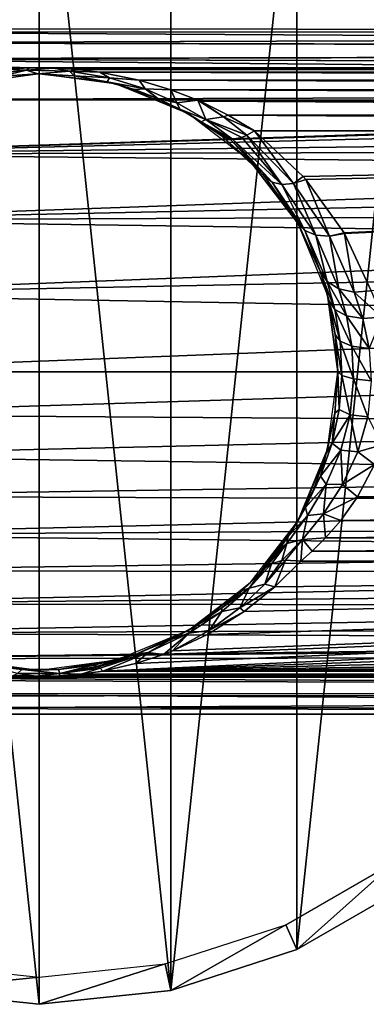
# Model space of a CAD drawing. Header units: millimetres. Extents: x -119 to 118, y -85 to 1160.
# Tile 5 of 49: x -76 to -57, y -35 to 19. Entities that reach past the tile are written whole.
import ezdxf

# ---------------------------------------------------------------- set-up
doc = ezdxf.new("R2010")
doc.units = ezdxf.units.MM
doc.header["$LTSCALE"] = 50.062222
for name, color, linetype in [('1', 7, 'CONTINUOUS'), ('14', 7, 'CONTINUOUS'), ('15', 7, 'CONTINUOUS'), ('16', 7, 'CONTINUOUS'), ('2', 7, 'CONTINUOUS'), ('22', 7, 'CONTINUOUS'), ('23', 7, 'CONTINUOUS'), ('24', 7, 'CONTINUOUS'), ('25', 7, 'CONTINUOUS'), ('26', 7, 'CONTINUOUS'), ('37', 7, 'CONTINUOUS'), ('45', 7, 'CONTINUOUS'), ('46', 7, 'CONTINUOUS'), ('47', 7, 'CONTINUOUS'), ('48', 7, 'CONTINUOUS'), ('6', 7, 'CONTINUOUS'), ('7', 7, 'CONTINUOUS')]:
    doc.layers.add(name, color=color, linetype=linetype)

msp = doc.modelspace()

# ---------------------------------------------------------------- linework, layer by layer
at = {"layer": '1', "color": 7, "linetype": 'CONTINUOUS', "true_color": 0xe0f2ff}
for points in [[(-87.572, 18.802, 2.732), (-88.553, 18.222, 5.378), (98, 18.861, 2.29), (-87.572, 18.802, 2.732)], [(98, 18.861, 2.29), (-88.553, 18.222, 5.378), (98, 17.765, 6.738), (98, 18.861, 2.29)], [(-88.516, 18.242, -5.305), (-87.554, 18.813, -2.656), (98, 17.765, -6.738), (-88.516, 18.242, -5.305)], [(-87.25, 19, 0.038), (-87.572, 18.802, 2.732), (98, 18.861, 2.29), (-87.25, 19, 0.038)], [(-87.554, 18.813, -2.656), (-87.25, 19, 0.038), (98, 18.861, -2.29), (-87.554, 18.813, -2.656)], [(98, 17.765, -6.738), (-87.554, 18.813, -2.656), (98, 18.861, -2.29), (98, 17.765, -6.738)], [(98, 18.861, -2.29), (-87.25, 19, 0.038), (98, 18.861, 2.29), (98, 18.861, -2.29)], [(-88.553, 18.222, 5.378), (-90.25, 17.306, 7.842), (98, 17.765, 6.738), (-88.553, 18.222, 5.378)], [(-90.192, 17.332, -7.777), (-88.516, 18.242, -5.305), (98, 17.765, -6.738), (-90.192, 17.332, -7.777)], [(98, 17.765, 6.738), (-90.25, 17.306, 7.842), (98, 15.636, 10.794), (98, 17.765, 6.738)], [(75.707, 16.829, -8.819), (-90.192, 17.332, -7.777), (98, 17.765, -6.738), (75.707, 16.829, -8.819)], [(-90.25, 17.306, 7.842), (-90.25, 15.073, 11.566), (98, 15.636, 10.794), (-90.25, 17.306, 7.842)], [(-76.853, 16.762, -8.946), (-90.192, 17.332, -7.777), (-75.527, 16.834, -8.811), (-76.853, 16.762, -8.946)], [(-75.527, 16.834, -8.811), (-90.192, 17.332, -7.777), (74.381, 16.83, -8.818), (-75.527, 16.834, -8.811)], [(74.381, 16.83, -8.818), (-90.192, 17.332, -7.777), (75.707, 16.829, -8.819), (74.381, 16.83, -8.818)], [(-74.203, 16.825, -8.828), (-75.527, 16.834, -8.811), (74.381, 16.83, -8.818), (-74.203, 16.825, -8.828)], [(73.057, 16.756, -8.957), (-74.203, 16.825, -8.828), (74.381, 16.83, -8.818), (73.057, 16.756, -8.957)], [(-72.896, 16.742, -8.984), (-74.203, 16.825, -8.828), (73.057, 16.756, -8.957), (-72.896, 16.742, -8.984)], [(71.787, 16.609, -9.226), (-72.896, 16.742, -8.984), (73.057, 16.756, -8.957), (71.787, 16.609, -9.226)], [(-71.654, 16.59, -9.261), (-72.896, 16.742, -8.984), (71.787, 16.609, -9.226), (-71.654, 16.59, -9.261)], [(69.557, 16.172, -9.973), (-71.654, 16.59, -9.261), (71.787, 16.609, -9.226), (69.557, 16.172, -9.973)], [(-69.481, 16.153, -10.003), (-71.654, 16.59, -9.261), (69.557, 16.172, -9.973), (-69.481, 16.153, -10.003)], [(67.766, 15.64, -10.788), (-69.481, 16.153, -10.003), (69.557, 16.172, -9.973), (67.766, 15.64, -10.788)], [(-67.723, 15.625, -10.81), (-69.481, 16.153, -10.003), (67.766, 15.64, -10.788), (-67.723, 15.625, -10.81)], [(-90.25, 15.073, 11.566), (0, 15, 11.662), (98, 15.636, 10.794), (-90.25, 15.073, 11.566)], [(66.227, 15.04, -11.61), (-67.723, 15.625, -10.81), (67.766, 15.64, -10.788), (66.227, 15.04, -11.61)], [(-66.227, 15.04, -11.61), (-67.723, 15.625, -10.81), (66.227, 15.04, -11.61), (-66.227, 15.04, -11.61)], [(-90.25, 12.052, 14.688), (0, 15, 11.662), (-90.25, 15.073, 11.566), (-90.25, 12.052, 14.688)], [(-2.247, 14.829, 11.878), (0, 15, 11.662), (-90.25, 12.052, 14.688), (-2.247, 14.829, 11.878)], [(-4.724, 14.216, 12.606), (-2.247, 14.829, 11.878), (-90.25, 12.052, 14.688), (-4.724, 14.216, 12.606)], [(-66.109, 14.988, -11.677), (-66.227, 15.04, -11.61), (66.136, 15, -11.662), (-66.109, 14.988, -11.677)], [(66.136, 15, -11.662), (-66.227, 15.04, -11.61), (66.227, 15.04, -11.61), (66.136, 15, -11.662)], [(64.564, 14.226, -12.595), (-66.109, 14.988, -11.677), (66.136, 15, -11.662), (64.564, 14.226, -12.595)], [(-64.551, 14.219, -12.602), (-66.109, 14.988, -11.677), (64.564, 14.226, -12.595), (-64.551, 14.219, -12.602)], [(-7.294, 13.066, 13.794), (-4.724, 14.216, 12.606), (-90.25, 12.052, 14.688), (-7.294, 13.066, 13.794)], [(63.1, 13.341, -13.528), (-64.551, 14.219, -12.602), (64.564, 14.226, -12.595), (63.1, 13.341, -13.528)], [(-63.1, 13.341, -13.528), (-64.551, 14.219, -12.602), (63.1, 13.341, -13.528), (-63.1, 13.341, -13.528)], [(-8.584, 12.256, 14.519), (-7.294, 13.066, 13.794), (-90.25, 12.052, 14.688), (-8.584, 12.256, 14.519)], [(-9.856, 11.257, 15.306), (-8.584, 12.256, 14.519), (-90.25, 12.052, 14.688), (-9.856, 11.257, 15.306)], [(-90.25, 8.4, 17.042), (-9.856, 11.257, 15.306), (-90.25, 12.052, 14.688), (-90.25, 8.4, 17.042)], [(-11.056, 10.084, 16.103), (-9.856, 11.257, 15.306), (-90.25, 8.4, 17.042), (-11.056, 10.084, 16.103)], [(-12.14, 8.74, 16.87), (-11.056, 10.084, 16.103), (-90.25, 8.4, 17.042), (-12.14, 8.74, 16.87)], [(-13.056, 7.311, 17.537), (-12.14, 8.74, 16.87), (-90.25, 8.4, 17.042), (-13.056, 7.311, 17.537)], [(-90.25, 4.311, 18.504), (-13.056, 7.311, 17.537), (-90.25, 8.4, 17.042), (-90.25, 4.311, 18.504)], [(-13.786, 5.834, 18.082), (-13.056, 7.311, 17.537), (-90.25, 4.311, 18.504), (-13.786, 5.834, 18.082)], [(-14.709, 2.924, 18.774), (-13.786, 5.834, 18.082), (-90.25, 4.311, 18.504), (-14.709, 2.924, 18.774)], [(-90.25, 0, 19), (-14.709, 2.924, 18.774), (-90.25, 4.311, 18.504), (-90.25, 0, 19)], [(-15, 0, 19), (-14.709, 2.924, 18.774), (-90.25, 0, 19), (-15, 0, 19)]]:
    msp.add_3dface(points, dxfattribs=at)
at = {"layer": '14', "color": 7, "linetype": 'CONTINUOUS', "true_color": 0xe0f2ff}
for points in [[(61.978, -11.901, -17.606), (-71.479, -16.564, -9.308), (60.542, -10.469, -20.154), (61.978, -11.901, -17.606)], [(60.542, -10.469, -20.154), (-71.479, -16.564, -9.308), (-69.684, -16.143, -10.058), (60.542, -10.469, -20.154)], [(-68.128, -15.633, -10.964), (60.542, -10.469, -20.154), (-69.684, -16.143, -10.058), (-68.128, -15.633, -10.964)], [(-67.634, -15.438, -11.311), (60.542, -10.469, -20.154), (-68.128, -15.633, -10.964), (-67.634, -15.438, -11.311)], [(-65.706, -14.528, -12.931), (60.542, -10.469, -20.154), (-67.634, -15.438, -11.311), (-65.706, -14.528, -12.931)], [(-63.676, -13.259, -15.189), (60.542, -10.469, -20.154), (-65.706, -14.528, -12.931), (-63.676, -13.259, -15.189)], [(-61.978, -11.901, -17.606), (60.542, -10.469, -20.154), (-63.676, -13.259, -15.189), (-61.978, -11.901, -17.606)], [(-60.542, -10.469, -20.154), (60.542, -10.469, -20.154), (-61.978, -11.901, -17.606), (-60.542, -10.469, -20.154)], [(63.678, -13.26, -15.187), (-71.479, -16.564, -9.308), (61.978, -11.901, -17.606), (63.678, -13.26, -15.187)], [(65.707, -14.528, -12.93), (-71.479, -16.564, -9.308), (63.678, -13.26, -15.187), (65.707, -14.528, -12.93)], [(67.634, -15.439, -11.311), (-71.479, -16.564, -9.308), (65.707, -14.528, -12.93), (67.634, -15.439, -11.311)], [(68.128, -15.633, -10.965), (-71.479, -16.564, -9.308), (67.634, -15.439, -11.311), (68.128, -15.633, -10.965)], [(69.682, -16.142, -10.059), (-71.479, -16.564, -9.308), (68.128, -15.633, -10.965), (69.682, -16.142, -10.059)], [(71.479, -16.564, -9.308), (-71.479, -16.564, -9.308), (69.682, -16.142, -10.059), (71.479, -16.564, -9.308)]]:
    msp.add_3dface(points, dxfattribs=at)
at = {"layer": '15', "color": 7, "linetype": 'CONTINUOUS', "true_color": 0xe0f2ff}
for points in [[(-56.46, -5.115, -24.538), (56.465, -5.126, -24.534), (-57.399, -6.902, -23.748), (-56.46, -5.115, -24.538)], [(56.465, -5.126, -24.534), (57.404, -6.91, -23.743), (-57.399, -6.902, -23.748), (56.465, -5.126, -24.534)], [(-57.399, -6.902, -23.748), (57.404, -6.91, -23.743), (-58.33, -8.216, -22.842), (-57.399, -6.902, -23.748)], [(57.404, -6.91, -23.743), (58.335, -8.221, -22.838), (-58.33, -8.216, -22.842), (57.404, -6.91, -23.743)], [(-58.33, -8.216, -22.842), (58.335, -8.221, -22.838), (-59.175, -9.184, -21.926), (-58.33, -8.216, -22.842)], [(58.335, -8.221, -22.838), (59.178, -9.187, -21.923), (-59.175, -9.184, -21.926), (58.335, -8.221, -22.838)], [(-59.175, -9.184, -21.926), (59.178, -9.187, -21.923), (-59.909, -9.911, -21.032), (-59.175, -9.184, -21.926)], [(59.178, -9.187, -21.923), (59.91, -9.912, -21.03), (-59.909, -9.911, -21.032), (59.178, -9.187, -21.923)], [(60.542, -10.469, -20.154), (-60.542, -10.469, -20.154), (-59.909, -9.911, -21.032), (60.542, -10.469, -20.154)], [(59.91, -9.912, -21.03), (60.542, -10.469, -20.154), (-59.909, -9.911, -21.032), (59.91, -9.912, -21.03)]]:
    msp.add_3dface(points, dxfattribs=at)
at = {"layer": '16', "color": 7, "linetype": 'CONTINUOUS', "true_color": 0xe0f2ff}
for points in [[(-63.1, 13.341, -13.528), (63.1, 13.341, -13.528), (-60.405, 10.824, -16.011), (-63.1, 13.341, -13.528)], [(-60.405, 10.824, -16.011), (63.1, 13.341, -13.528), (-60.261, 10.661, -16.172), (-60.405, 10.824, -16.011)], [(-60.261, 10.661, -16.172), (63.1, 13.341, -13.528), (-58.15, 7.707, -19.085), (-60.261, 10.661, -16.172)], [(-58.15, 7.707, -19.085), (63.1, 13.341, -13.528), (-58.123, 7.661, -19.13), (-58.15, 7.707, -19.085)], [(63.1, 13.341, -13.528), (-56.647, 4.483, -22.264), (-58.123, 7.661, -19.13), (63.1, 13.341, -13.528)]]:
    msp.add_3dface(points, dxfattribs=at)
at = {"layer": '2', "color": 7, "linetype": 'CONTINUOUS', "true_color": 0xe0f2ff}
for points in [[(-15, 0, 19), (-90.25, 0, 19), (-90.25, -2.347, 18.854), (-15, 0, 19)], [(-14.721, -2.864, 18.783), (-15, 0, 19), (-90.25, -2.347, 18.854), (-14.721, -2.864, 18.783)], [(-90.25, -4.648, 18.422), (-14.721, -2.864, 18.783), (-90.25, -2.347, 18.854), (-90.25, -4.648, 18.422)], [(-13.837, -5.717, 18.119), (-14.721, -2.864, 18.783), (-90.25, -4.648, 18.422), (-13.837, -5.717, 18.119)], [(-90.25, -6.882, 17.71), (-13.837, -5.717, 18.119), (-90.25, -4.648, 18.422), (-90.25, -6.882, 17.71)], [(-13.148, -7.147, 17.605), (-13.837, -5.717, 18.119), (-90.25, -6.882, 17.71), (-13.148, -7.147, 17.605)], [(-90.25, -9.015, 16.725), (-13.148, -7.147, 17.605), (-90.25, -6.882, 17.71), (-90.25, -9.015, 16.725)], [(-12.28, -8.544, 16.97), (-13.148, -7.147, 17.605), (-90.25, -9.015, 16.725), (-12.28, -8.544, 16.97)], [(-11.244, -9.875, 16.232), (-12.28, -8.544, 16.97), (-90.25, -9.015, 16.725), (-11.244, -9.875, 16.232)], [(-90.25, -11.006, 15.487), (-11.244, -9.875, 16.232), (-90.25, -9.015, 16.725), (-90.25, -11.006, 15.487)], [(-10.061, -11.072, 15.44), (-11.244, -9.875, 16.232), (-90.25, -11.006, 15.487), (-10.061, -11.072, 15.44)], [(-90.25, -12.83, 14.014), (-10.061, -11.072, 15.44), (-90.25, -11.006, 15.487), (-90.25, -12.83, 14.014)], [(-8.793, -12.107, 14.643), (-10.061, -11.072, 15.44), (-90.25, -12.83, 14.014), (-8.793, -12.107, 14.643)], [(-7.499, -12.949, 13.904), (-8.793, -12.107, 14.643), (-90.25, -12.83, 14.014), (-7.499, -12.949, 13.904)], [(-90.25, -14.461, 12.324), (-7.499, -12.949, 13.904), (-90.25, -12.83, 14.014), (-90.25, -14.461, 12.324)], [(-4.928, -14.145, 12.685), (-7.499, -12.949, 13.904), (-90.25, -14.461, 12.324), (-4.928, -14.145, 12.685)], [(-2.418, -14.802, 11.912), (-4.928, -14.145, 12.685), (-90.25, -14.461, 12.324), (-2.418, -14.802, 11.912)], [(-90.25, -15.869, 10.447), (-2.418, -14.802, 11.912), (-90.25, -14.461, 12.324), (-90.25, -15.869, 10.447)], [(0, -15, 11.662), (-2.418, -14.802, 11.912), (-90.25, -15.869, 10.447), (0, -15, 11.662)], [(98, -15.636, 10.794), (0, -15, 11.662), (-90.25, -15.869, 10.447), (98, -15.636, 10.794)], [(98, -17.765, 6.738), (98, -15.636, 10.794), (-90.25, -17.034, 8.416), (98, -17.765, 6.738)], [(-90.25, -17.034, 8.416), (98, -15.636, 10.794), (-90.25, -15.869, 10.447), (-90.25, -17.034, 8.416)], [(-76.436, -16.795, -8.884), (-75.174, -16.836, -8.806), (-92.638, -16.907, -8.666), (-76.436, -16.795, -8.884)], [(-75.174, -16.836, -8.806), (75.119, -16.837, -8.805), (-92.638, -16.907, -8.666), (-75.174, -16.836, -8.806)], [(75.119, -16.837, -8.805), (98, -17.765, -6.738), (-92.638, -16.907, -8.666), (75.119, -16.837, -8.805)], [(-73.905, -16.814, -8.848), (75.119, -16.837, -8.805), (-75.174, -16.836, -8.806), (-73.905, -16.814, -8.848)], [(-72.679, -16.724, -9.017), (73.859, -16.812, -8.852), (-73.905, -16.814, -8.848), (-72.679, -16.724, -9.017)], [(73.859, -16.812, -8.852), (75.119, -16.837, -8.805), (-73.905, -16.814, -8.848), (73.859, -16.812, -8.852)], [(-71.479, -16.564, -9.308), (72.652, -16.722, -9.021), (-72.679, -16.724, -9.017), (-71.479, -16.564, -9.308)], [(72.652, -16.722, -9.021), (73.859, -16.812, -8.852), (-72.679, -16.724, -9.017), (72.652, -16.722, -9.021)], [(71.479, -16.564, -9.308), (72.652, -16.722, -9.021), (-71.479, -16.564, -9.308), (71.479, -16.564, -9.308)], [(-92.638, -16.907, -8.666), (98, -17.765, -6.738), (-90.522, -17.81, -6.61), (-92.638, -16.907, -8.666)], [(-90.25, -17.944, 6.245), (98, -17.765, 6.738), (-90.25, -17.034, 8.416), (-90.25, -17.944, 6.245)], [(98, -17.765, -6.738), (98, -18.861, -2.29), (-90.522, -17.81, -6.61), (98, -17.765, -6.738)], [(-90.522, -17.81, -6.61), (98, -18.861, -2.29), (-89.081, -18.541, -4.145), (-90.522, -17.81, -6.61)], [(-88.923, -18.626, 3.745), (98, -17.765, 6.738), (-90.25, -17.944, 6.245), (-88.923, -18.626, 3.745)], [(98, -18.861, 2.29), (98, -17.765, 6.738), (-88.923, -18.626, 3.745), (98, -18.861, 2.29)], [(-89.081, -18.541, -4.145), (98, -18.861, -2.29), (-88.359, -18.938, -1.53), (-89.081, -18.541, -4.145)], [(-88.308, -18.967, 1.119), (98, -18.861, 2.29), (-88.923, -18.626, 3.745), (-88.308, -18.967, 1.119)], [(98, -18.861, -2.29), (98, -18.861, 2.29), (-88.359, -18.938, -1.53), (98, -18.861, -2.29)], [(-88.359, -18.938, -1.53), (98, -18.861, 2.29), (-88.308, -18.967, 1.119), (-88.359, -18.938, -1.53)]]:
    msp.add_3dface(points, dxfattribs=at)
at = {"layer": '22', "color": 7, "linetype": 'CONTINUOUS', "true_color": 0xe0f2ff}
for points in [[(-63.527, 13.1, -13.846), (-61.585, 10.382, -17.061), (-63.808, 12.987, -14.1), (-63.527, 13.1, -13.846)], [(-63.1, 13.341, -13.528), (-60.947, 10.433, -16.553), (-63.527, 13.1, -13.846), (-63.1, 13.341, -13.528)], [(-60.947, 10.433, -16.553), (-61.585, 10.382, -17.061), (-63.527, 13.1, -13.846), (-60.947, 10.433, -16.553)], [(-63.1, 13.341, -13.528), (-60.405, 10.824, -16.011), (-60.947, 10.433, -16.553), (-63.1, 13.341, -13.528)], [(-62.649, 10.941, -18.148), (-64.931, 13.071, -15.664), (-64.44, 12.894, -14.838), (-62.649, 10.941, -18.148)], [(-62.529, 10.804, -18.308), (-62.649, 10.941, -18.148), (-64.44, 12.894, -14.838), (-62.529, 10.804, -18.308)], [(-62.125, 10.507, -17.662), (-62.529, 10.804, -18.308), (-64.44, 12.894, -14.838), (-62.125, 10.507, -17.662)], [(-64.322, 12.891, -14.68), (-62.125, 10.507, -17.662), (-64.44, 12.894, -14.838), (-64.322, 12.891, -14.68)], [(-63.808, 12.987, -14.1), (-61.585, 10.382, -17.061), (-64.322, 12.891, -14.68), (-63.808, 12.987, -14.1)], [(-61.585, 10.382, -17.061), (-62.125, 10.507, -17.662), (-64.322, 12.891, -14.68), (-61.585, 10.382, -17.061)], [(-60.742, 8.304, -21.221), (-62.529, 10.804, -18.308), (-62.125, 10.507, -17.662), (-60.742, 8.304, -21.221)], [(-60.719, 8.264, -21.266), (-60.742, 8.304, -21.221), (-62.125, 10.507, -17.662), (-60.719, 8.264, -21.266)], [(-60.719, 8.264, -21.266), (-62.125, 10.507, -17.662), (-60.311, 7.832, -20.584), (-60.719, 8.264, -21.266)], [(-62.125, 10.507, -17.662), (-61.585, 10.382, -17.061), (-60.311, 7.832, -20.584), (-62.125, 10.507, -17.662)], [(-61.585, 10.382, -17.061), (-60.947, 10.433, -16.553), (-59.703, 7.574, -19.966), (-61.585, 10.382, -17.061)], [(-60.311, 7.832, -20.584), (-61.585, 10.382, -17.061), (-59.703, 7.574, -19.966), (-60.311, 7.832, -20.584)], [(-60.405, 10.824, -16.011), (-60.261, 10.661, -16.172), (-60.947, 10.433, -16.553), (-60.405, 10.824, -16.011)], [(-60.947, 10.433, -16.553), (-60.261, 10.661, -16.172), (-58.951, 7.515, -19.465), (-60.947, 10.433, -16.553)], [(-59.703, 7.574, -19.966), (-60.947, 10.433, -16.553), (-58.951, 7.515, -19.465), (-59.703, 7.574, -19.966)], [(-60.261, 10.661, -16.172), (-58.15, 7.707, -19.085), (-58.951, 7.515, -19.465), (-60.261, 10.661, -16.172)], [(-59.471, 5.576, -24.4), (-60.719, 8.264, -21.266), (-60.311, 7.832, -20.584), (-59.471, 5.576, -24.4)], [(-59.471, 5.576, -24.4), (-60.311, 7.832, -20.584), (-59.09, 5.004, -23.682), (-59.471, 5.576, -24.4)], [(-60.311, 7.832, -20.584), (-59.703, 7.574, -19.966), (-59.09, 5.004, -23.682), (-60.311, 7.832, -20.584)], [(-58.15, 7.707, -19.085), (-58.123, 7.661, -19.13), (-58.951, 7.515, -19.465), (-58.15, 7.707, -19.085)], [(-58.951, 7.515, -19.465), (-58.123, 7.661, -19.13), (-57.597, 4.426, -22.552), (-58.951, 7.515, -19.465)], [(-58.123, 7.661, -19.13), (-56.647, 4.483, -22.264), (-57.597, 4.426, -22.552), (-58.123, 7.661, -19.13)], [(-59.703, 7.574, -19.966), (-58.951, 7.515, -19.465), (-58.442, 4.606, -23.042), (-59.703, 7.574, -19.966)], [(-59.09, 5.004, -23.682), (-59.703, 7.574, -19.966), (-58.442, 4.606, -23.042), (-59.09, 5.004, -23.682)], [(-58.442, 4.606, -23.042), (-58.951, 7.515, -19.465), (-57.597, 4.426, -22.552), (-58.442, 4.606, -23.042)]]:
    msp.add_3dface(points, dxfattribs=at)
at = {"layer": '23', "color": 7, "linetype": 'CONTINUOUS', "true_color": 0xe0f2ff}
for points in [[(-58.658, -2.277, -27.989), (-58.5, 0, -27.807), (-58.41, -2.079, -26.87), (-58.658, -2.277, -27.989)], [(-58.41, -2.079, -26.87), (-58.5, 0, -27.807), (-58.272, -0.201, -26.677), (-58.41, -2.079, -26.87)], [(-58.41, -2.079, -26.87), (-58.272, -0.201, -26.677), (-57.803, -2.367, -25.887), (-58.41, -2.079, -26.87)], [(-57.627, -0.37, -25.724), (-57.803, -2.367, -25.887), (-58.272, -0.201, -26.677), (-57.627, -0.37, -25.724)], [(-57.803, -2.367, -25.887), (-57.627, -0.37, -25.724), (-56.836, -2.475, -25.226), (-57.803, -2.367, -25.887)], [(-57.627, -0.37, -25.724), (-56.65, -0.485, -25.079), (-56.836, -2.475, -25.226), (-57.627, -0.37, -25.724)], [(-58.806, -3.948, -26.748), (-58.658, -2.277, -27.989), (-58.41, -2.079, -26.87), (-58.806, -3.948, -26.748)], [(-58.806, -3.948, -26.748), (-58.41, -2.079, -26.87), (-57.803, -2.367, -25.887), (-58.806, -3.948, -26.748)], [(-59.131, -4.518, -27.597), (-58.658, -2.277, -27.989), (-58.806, -3.948, -26.748), (-59.131, -4.518, -27.597)], [(-58.322, -4.335, -25.676), (-58.806, -3.948, -26.748), (-57.803, -2.367, -25.887), (-58.322, -4.335, -25.676)], [(-58.322, -4.335, -25.676), (-57.803, -2.367, -25.887), (-57.382, -4.419, -24.975), (-58.322, -4.335, -25.676)], [(-57.803, -2.367, -25.887), (-56.836, -2.475, -25.226), (-57.382, -4.419, -24.975), (-57.803, -2.367, -25.887)], [(-56.836, -2.475, -25.226), (-56.056, -4.035, -24.819), (-57.382, -4.419, -24.975), (-56.836, -2.475, -25.226)], [(-59.442, -5.767, -26.327), (-59.131, -4.518, -27.597), (-58.806, -3.948, -26.748), (-59.442, -5.767, -26.327)], [(-59.442, -5.767, -26.327), (-58.806, -3.948, -26.748), (-58.322, -4.335, -25.676), (-59.442, -5.767, -26.327)], [(-59.136, -6.211, -25.105), (-59.442, -5.767, -26.327), (-58.322, -4.335, -25.676), (-59.136, -6.211, -25.105)], [(-59.136, -6.211, -25.105), (-58.322, -4.335, -25.676), (-58.227, -6.231, -24.359), (-59.136, -6.211, -25.105)], [(-58.322, -4.335, -25.676), (-57.382, -4.419, -24.975), (-58.227, -6.231, -24.359), (-58.322, -4.335, -25.676)], [(-56.056, -4.035, -24.819), (-56.46, -5.115, -24.538), (-57.382, -4.419, -24.975), (-56.056, -4.035, -24.819)], [(-59.801, -6.422, -26.774), (-59.131, -4.518, -27.597), (-59.442, -5.767, -26.327), (-59.801, -6.422, -26.774)], [(-57.382, -4.419, -24.975), (-56.46, -5.115, -24.538), (-58.227, -6.231, -24.359), (-57.382, -4.419, -24.975)], [(-56.46, -5.115, -24.538), (-57.399, -6.902, -23.748), (-58.227, -6.231, -24.359), (-56.46, -5.115, -24.538)], [(-60.272, -7.497, -25.61), (-59.801, -6.422, -26.774), (-59.442, -5.767, -26.327), (-60.272, -7.497, -25.61)], [(-60.272, -7.497, -25.61), (-59.442, -5.767, -26.327), (-59.136, -6.211, -25.105), (-60.272, -7.497, -25.61)], [(-60.507, -7.887, -25.765), (-59.801, -6.422, -26.774), (-60.272, -7.497, -25.61), (-60.507, -7.887, -25.765)], [(-60.164, -7.942, -24.191), (-60.272, -7.497, -25.61), (-59.136, -6.211, -25.105), (-60.164, -7.942, -24.191)], [(-60.164, -7.942, -24.191), (-59.136, -6.211, -25.105), (-59.278, -7.857, -23.422), (-60.164, -7.942, -24.191)], [(-59.136, -6.211, -25.105), (-58.227, -6.231, -24.359), (-59.278, -7.857, -23.422), (-59.136, -6.211, -25.105)], [(-58.227, -6.231, -24.359), (-57.399, -6.902, -23.748), (-59.278, -7.857, -23.422), (-58.227, -6.231, -24.359)], [(-57.399, -6.902, -23.748), (-58.33, -8.216, -22.842), (-59.278, -7.857, -23.422), (-57.399, -6.902, -23.748)], [(-61.241, -9.108, -24.594), (-60.507, -7.887, -25.765), (-60.272, -7.497, -25.61), (-61.241, -9.108, -24.594)], [(-61.241, -9.108, -24.594), (-60.272, -7.497, -25.61), (-60.164, -7.942, -24.191), (-61.241, -9.108, -24.594)], [(-61.315, -9.489, -22.942), (-61.241, -9.108, -24.594), (-60.164, -7.942, -24.191), (-61.315, -9.489, -22.942)], [(-61.315, -9.489, -22.942), (-60.164, -7.942, -24.191), (-60.437, -9.268, -22.192), (-61.315, -9.489, -22.942)], [(-61.241, -9.108, -24.594), (-61.173, -9.004, -24.708), (-60.507, -7.887, -25.765), (-61.241, -9.108, -24.594)], [(-59.278, -7.857, -23.422), (-59.175, -9.184, -21.926), (-60.437, -9.268, -22.192), (-59.278, -7.857, -23.422)], [(-60.164, -7.942, -24.191), (-59.278, -7.857, -23.422), (-60.437, -9.268, -22.192), (-60.164, -7.942, -24.191)], [(-58.33, -8.216, -22.842), (-59.175, -9.184, -21.926), (-59.278, -7.857, -23.422), (-58.33, -8.216, -22.842)], [(-61.773, -9.864, -23.658), (-61.241, -9.108, -24.594), (-61.315, -9.489, -22.942), (-61.773, -9.864, -23.658)], [(-59.175, -9.184, -21.926), (-59.909, -9.911, -21.032), (-60.437, -9.268, -22.192), (-59.175, -9.184, -21.926)], [(-62.487, -10.818, -21.339), (-62.302, -10.536, -22.634), (-61.315, -9.489, -22.942), (-62.487, -10.818, -21.339)], [(-62.487, -10.818, -21.339), (-61.315, -9.489, -22.942), (-62.159, -10.621, -21.061), (-62.487, -10.818, -21.339)], [(-62.302, -10.536, -22.634), (-61.773, -9.864, -23.658), (-61.315, -9.489, -22.942), (-62.302, -10.536, -22.634)], [(-61.315, -9.489, -22.942), (-61.593, -10.441, -20.673), (-62.159, -10.621, -21.061), (-61.315, -9.489, -22.942)], [(-61.315, -9.489, -22.942), (-60.437, -9.268, -22.192), (-61.593, -10.441, -20.673), (-61.315, -9.489, -22.942)], [(-61.593, -10.441, -20.673), (-60.437, -9.268, -22.192), (-61.392, -10.414, -20.554), (-61.593, -10.441, -20.673)], [(-60.437, -9.268, -22.192), (-60.542, -10.469, -20.154), (-61.392, -10.414, -20.554), (-60.437, -9.268, -22.192)], [(-59.909, -9.911, -21.032), (-60.542, -10.469, -20.154), (-60.437, -9.268, -22.192), (-59.909, -9.911, -21.032)], [(-62.766, -11.072, -21.623), (-62.302, -10.536, -22.634), (-62.487, -10.818, -21.339), (-62.766, -11.072, -21.623)]]:
    msp.add_3dface(points, dxfattribs=at)
at = {"layer": '24', "color": 7, "linetype": 'CONTINUOUS', "true_color": 0xe0f2ff}
for points in [[(-62.487, -10.818, -21.339), (-62.159, -10.621, -21.061), (-63.399, -11.962, -18.39), (-62.487, -10.818, -21.339)], [(-63.399, -11.962, -18.39), (-62.159, -10.621, -21.061), (-62.533, -11.749, -18.047), (-63.399, -11.962, -18.39)], [(-62.766, -11.072, -21.623), (-62.487, -10.818, -21.339), (-63.399, -11.962, -18.39), (-62.766, -11.072, -21.623)], [(-61.392, -10.414, -20.554), (-61.978, -11.901, -17.606), (-62.533, -11.749, -18.047), (-61.392, -10.414, -20.554)], [(-61.593, -10.441, -20.673), (-61.392, -10.414, -20.554), (-62.533, -11.749, -18.047), (-61.593, -10.441, -20.673)], [(-62.159, -10.621, -21.061), (-61.593, -10.441, -20.673), (-62.533, -11.749, -18.047), (-62.159, -10.621, -21.061)], [(-60.542, -10.469, -20.154), (-61.978, -11.901, -17.606), (-61.392, -10.414, -20.554), (-60.542, -10.469, -20.154)], [(-63.775, -12.094, -19.473), (-62.766, -11.072, -21.623), (-63.399, -11.962, -18.39), (-63.775, -12.094, -19.473)], [(-64.903, -13.05, -17.463), (-63.775, -12.094, -19.473), (-63.399, -11.962, -18.39), (-64.903, -13.05, -17.463)], [(-64.903, -13.253, -15.837), (-64.903, -13.05, -17.463), (-63.399, -11.962, -18.39), (-64.903, -13.253, -15.837)], [(-64.903, -13.253, -15.837), (-63.399, -11.962, -18.39), (-63.916, -13.055, -15.629), (-64.903, -13.253, -15.837)], [(-61.978, -11.901, -17.606), (-63.916, -13.055, -15.629), (-62.533, -11.749, -18.047), (-61.978, -11.901, -17.606)], [(-63.916, -13.055, -15.629), (-63.399, -11.962, -18.39), (-62.533, -11.749, -18.047), (-63.916, -13.055, -15.629)], [(-61.978, -11.901, -17.606), (-63.676, -13.259, -15.189), (-63.916, -13.055, -15.629), (-61.978, -11.901, -17.606)], [(-66.252, -13.99, -15.486), (-64.903, -13.05, -17.463), (-64.903, -13.253, -15.837), (-66.252, -13.99, -15.486)], [(-63.676, -13.259, -15.189), (-65.6, -14.305, -13.346), (-63.916, -13.055, -15.629), (-63.676, -13.259, -15.189)], [(-65.6, -14.305, -13.346), (-64.903, -13.253, -15.837), (-63.916, -13.055, -15.629), (-65.6, -14.305, -13.346)], [(-66.735, -14.463, -13.469), (-66.252, -13.99, -15.486), (-64.903, -13.253, -15.837), (-66.735, -14.463, -13.469)], [(-66.735, -14.463, -13.469), (-64.903, -13.253, -15.837), (-65.6, -14.305, -13.346), (-66.735, -14.463, -13.469)], [(-63.676, -13.259, -15.189), (-65.706, -14.528, -12.931), (-65.6, -14.305, -13.346), (-63.676, -13.259, -15.189)], [(-67.759, -14.826, -13.725), (-66.252, -13.99, -15.486), (-66.735, -14.463, -13.469), (-67.759, -14.826, -13.725)], [(-68.979, -15.528, -11.409), (-67.759, -14.826, -13.725), (-66.735, -14.463, -13.469), (-68.979, -15.528, -11.409)], [(-68.128, -15.633, -10.964), (-68.979, -15.528, -11.409), (-66.735, -14.463, -13.469), (-68.128, -15.633, -10.964)], [(-67.634, -15.438, -11.311), (-68.128, -15.633, -10.964), (-66.735, -14.463, -13.469), (-67.634, -15.438, -11.311)], [(-65.706, -14.528, -12.931), (-67.634, -15.438, -11.311), (-65.6, -14.305, -13.346), (-65.706, -14.528, -12.931)], [(-67.634, -15.438, -11.311), (-66.735, -14.463, -13.469), (-65.6, -14.305, -13.346), (-67.634, -15.438, -11.311)], [(-69.601, -15.592, -12.114), (-67.759, -14.826, -13.725), (-68.979, -15.528, -11.409), (-69.601, -15.592, -12.114)], [(-72.021, -16.229, -10.777), (-69.601, -15.592, -12.114), (-71.76, -16.292, -10.015), (-72.021, -16.229, -10.777)], [(-71.76, -16.292, -10.015), (-69.601, -15.592, -12.114), (-71.714, -16.323, -9.892), (-71.76, -16.292, -10.015)], [(-71.714, -16.323, -9.892), (-69.601, -15.592, -12.114), (-68.979, -15.528, -11.409), (-71.714, -16.323, -9.892)], [(-71.714, -16.323, -9.892), (-68.979, -15.528, -11.409), (-71.634, -16.39, -9.684), (-71.714, -16.323, -9.892)], [(-68.979, -15.528, -11.409), (-71.479, -16.564, -9.308), (-71.634, -16.39, -9.684), (-68.979, -15.528, -11.409)], [(-69.684, -16.143, -10.058), (-71.479, -16.564, -9.308), (-68.979, -15.528, -11.409), (-69.684, -16.143, -10.058)], [(-68.128, -15.633, -10.964), (-69.684, -16.143, -10.058), (-68.979, -15.528, -11.409), (-68.128, -15.633, -10.964)]]:
    msp.add_3dface(points, dxfattribs=at)
at = {"layer": '25', "color": 7, "linetype": 'CONTINUOUS', "true_color": 0xe0f2ff}
for points in [[(-77.86, -16.25, -10.734), (-75.952, -16.473, -10.25), (-76.202, -16.686, -9.122), (-77.86, -16.25, -10.734)], [(-73.941, -16.466, -10.265), (-72.021, -16.229, -10.777), (-73.861, -16.69, -9.113), (-73.941, -16.466, -10.265)], [(-72.021, -16.229, -10.777), (-71.76, -16.292, -10.015), (-73.861, -16.69, -9.113), (-72.021, -16.229, -10.777)], [(-71.76, -16.292, -10.015), (-71.714, -16.323, -9.892), (-73.861, -16.69, -9.113), (-71.76, -16.292, -10.015)], [(-71.714, -16.323, -9.892), (-71.634, -16.39, -9.684), (-73.861, -16.69, -9.113), (-71.714, -16.323, -9.892)], [(-75.174, -16.836, -8.806), (-76.436, -16.795, -8.884), (-76.202, -16.686, -9.122), (-75.174, -16.836, -8.806)], [(-76.202, -16.686, -9.122), (-75.952, -16.473, -10.25), (-73.861, -16.69, -9.113), (-76.202, -16.686, -9.122)], [(-75.174, -16.836, -8.806), (-76.202, -16.686, -9.122), (-73.861, -16.69, -9.113), (-75.174, -16.836, -8.806)], [(-75.952, -16.473, -10.25), (-73.941, -16.466, -10.265), (-73.861, -16.69, -9.113), (-75.952, -16.473, -10.25)], [(-73.905, -16.814, -8.848), (-75.174, -16.836, -8.806), (-73.861, -16.69, -9.113), (-73.905, -16.814, -8.848)], [(-72.679, -16.724, -9.017), (-73.905, -16.814, -8.848), (-73.861, -16.69, -9.113), (-72.679, -16.724, -9.017)], [(-71.634, -16.39, -9.684), (-72.679, -16.724, -9.017), (-73.861, -16.69, -9.113), (-71.634, -16.39, -9.684)], [(-71.479, -16.564, -9.308), (-72.679, -16.724, -9.017), (-71.634, -16.39, -9.684), (-71.479, -16.564, -9.308)]]:
    msp.add_3dface(points, dxfattribs=at)
at = {"layer": '26', "color": 7, "linetype": 'CONTINUOUS', "true_color": 0xe0f2ff}
for points in [[(-76.853, 16.762, -8.946), (-75.699, 16.714, -9.066), (-77.998, 16.461, -9.552), (-76.853, 16.762, -8.946)], [(-75.699, 16.714, -9.066), (-77.085, 16.368, -10.479), (-77.998, 16.461, -9.552), (-75.699, 16.714, -9.066)], [(-75.075, 16.5, -10.188), (-77.085, 16.368, -10.479), (-75.699, 16.714, -9.066), (-75.075, 16.5, -10.188)], [(-76.853, 16.762, -8.946), (-75.527, 16.834, -8.811), (-75.699, 16.714, -9.066), (-76.853, 16.762, -8.946)], [(-75.527, 16.834, -8.811), (-74.203, 16.825, -8.828), (-75.699, 16.714, -9.066), (-75.527, 16.834, -8.811)], [(-74.203, 16.825, -8.828), (-73.325, 16.645, -9.2), (-75.699, 16.714, -9.066), (-74.203, 16.825, -8.828)], [(-73.325, 16.645, -9.2), (-75.075, 16.5, -10.188), (-75.699, 16.714, -9.066), (-73.325, 16.645, -9.2)], [(-73.069, 16.387, -10.44), (-75.075, 16.5, -10.188), (-73.325, 16.645, -9.2), (-73.069, 16.387, -10.44)], [(-74.203, 16.825, -8.828), (-72.896, 16.742, -8.984), (-73.325, 16.645, -9.2), (-74.203, 16.825, -8.828)], [(-72.896, 16.742, -8.984), (-71.654, 16.59, -9.261), (-73.325, 16.645, -9.2), (-72.896, 16.742, -8.984)], [(-71.654, 16.59, -9.261), (-71.115, 16.276, -9.894), (-73.325, 16.645, -9.2), (-71.654, 16.59, -9.261)], [(-71.115, 16.276, -9.894), (-73.069, 16.387, -10.44), (-73.325, 16.645, -9.2), (-71.115, 16.276, -9.894)], [(-71.234, 16.064, -11.114), (-73.069, 16.387, -10.44), (-71.115, 16.276, -9.894), (-71.234, 16.064, -11.114)], [(-71.654, 16.59, -9.261), (-69.481, 16.153, -10.003), (-71.115, 16.276, -9.894), (-71.654, 16.59, -9.261)], [(-69.147, 15.679, -10.927), (-71.234, 16.064, -11.114), (-71.115, 16.276, -9.894), (-69.147, 15.679, -10.927)], [(-69.734, 15.637, -11.936), (-71.234, 16.064, -11.114), (-69.147, 15.679, -10.927), (-69.734, 15.637, -11.936)], [(-69.481, 16.153, -10.003), (-69.147, 15.679, -10.927), (-71.115, 16.276, -9.894), (-69.481, 16.153, -10.003)], [(-69.481, 16.153, -10.003), (-67.723, 15.625, -10.81), (-69.147, 15.679, -10.927), (-69.481, 16.153, -10.003)], [(-68.451, 15.145, -12.793), (-69.734, 15.637, -11.936), (-69.147, 15.679, -10.927), (-68.451, 15.145, -12.793)], [(-67.723, 15.625, -10.81), (-67.385, 14.906, -12.127), (-69.147, 15.679, -10.927), (-67.723, 15.625, -10.81)], [(-67.385, 14.906, -12.127), (-68.451, 15.145, -12.793), (-69.147, 15.679, -10.927), (-67.385, 14.906, -12.127)], [(-67.723, 15.625, -10.81), (-66.227, 15.04, -11.61), (-67.385, 14.906, -12.127), (-67.723, 15.625, -10.81)], [(-67.223, 14.552, -13.719), (-68.451, 15.145, -12.793), (-67.385, 14.906, -12.127), (-67.223, 14.552, -13.719)], [(-66.227, 15.04, -11.61), (-65.785, 13.974, -13.397), (-67.385, 14.906, -12.127), (-66.227, 15.04, -11.61)], [(-65.785, 13.974, -13.397), (-67.223, 14.552, -13.719), (-67.385, 14.906, -12.127), (-65.785, 13.974, -13.397)], [(-66.227, 15.04, -11.61), (-66.109, 14.988, -11.677), (-64.815, 14.125, -12.73), (-66.227, 15.04, -11.61)], [(-65.785, 13.974, -13.397), (-66.227, 15.04, -11.61), (-64.815, 14.125, -12.73), (-65.785, 13.974, -13.397)], [(-66.109, 14.988, -11.677), (-64.551, 14.219, -12.602), (-64.815, 14.125, -12.73), (-66.109, 14.988, -11.677)], [(-66.038, 13.854, -14.695), (-67.223, 14.552, -13.719), (-65.785, 13.974, -13.397), (-66.038, 13.854, -14.695)], [(-64.551, 14.219, -12.602), (-63.1, 13.341, -13.528), (-64.815, 14.125, -12.73), (-64.551, 14.219, -12.602)], [(-64.322, 12.891, -14.68), (-66.038, 13.854, -14.695), (-65.785, 13.974, -13.397), (-64.322, 12.891, -14.68)], [(-64.931, 13.071, -15.664), (-66.038, 13.854, -14.695), (-64.44, 12.894, -14.838), (-64.931, 13.071, -15.664)], [(-66.038, 13.854, -14.695), (-64.322, 12.891, -14.68), (-64.44, 12.894, -14.838), (-66.038, 13.854, -14.695)], [(-63.527, 13.1, -13.846), (-65.785, 13.974, -13.397), (-64.815, 14.125, -12.73), (-63.527, 13.1, -13.846)], [(-63.527, 13.1, -13.846), (-63.808, 12.987, -14.1), (-65.785, 13.974, -13.397), (-63.527, 13.1, -13.846)], [(-63.808, 12.987, -14.1), (-64.322, 12.891, -14.68), (-65.785, 13.974, -13.397), (-63.808, 12.987, -14.1)], [(-63.1, 13.341, -13.528), (-63.527, 13.1, -13.846), (-64.815, 14.125, -12.73), (-63.1, 13.341, -13.528)]]:
    msp.add_3dface(points, dxfattribs=at)
at = {"layer": '37', "color": 7, "linetype": 'CONTINUOUS', "true_color": 0xe0f2ff}
for points in [[(-58.981, 3.956, -25.946), (-59.471, 5.576, -24.4), (-58.66, 3.458, -25.05), (-58.981, 3.956, -25.946)], [(-59.471, 5.576, -24.4), (-59.09, 5.004, -23.682), (-58.66, 3.458, -25.05), (-59.471, 5.576, -24.4)], [(-59.09, 5.004, -23.682), (-58.442, 4.606, -23.042), (-58.006, 3.11, -24.275), (-59.09, 5.004, -23.682)], [(-58.66, 3.458, -25.05), (-59.09, 5.004, -23.682), (-58.006, 3.11, -24.275), (-58.66, 3.458, -25.05)], [(-58.442, 4.606, -23.042), (-57.597, 4.426, -22.552), (-57.105, 2.963, -23.713), (-58.442, 4.606, -23.042)], [(-58.006, 3.11, -24.275), (-58.442, 4.606, -23.042), (-57.105, 2.963, -23.713), (-58.006, 3.11, -24.275)], [(-56.647, 4.483, -22.264), (-56.068, 3.03, -23.439), (-57.597, 4.426, -22.552), (-56.647, 4.483, -22.264)], [(-57.597, 4.426, -22.552), (-56.068, 3.03, -23.439), (-57.105, 2.963, -23.713), (-57.597, 4.426, -22.552)], [(-58.631, 2.074, -27.106), (-58.944, 3.803, -26.064), (-58.981, 3.956, -25.946), (-58.631, 2.074, -27.106)], [(-58.631, 2.074, -27.106), (-58.981, 3.956, -25.946), (-58.365, 1.699, -26.065), (-58.631, 2.074, -27.106)], [(-58.981, 3.956, -25.946), (-58.66, 3.458, -25.05), (-58.365, 1.699, -26.065), (-58.981, 3.956, -25.946)], [(-58.66, 3.458, -25.05), (-58.006, 3.11, -24.275), (-57.711, 1.427, -25.178), (-58.66, 3.458, -25.05)], [(-58.66, 3.458, -25.05), (-57.711, 1.427, -25.178), (-58.365, 1.699, -26.065), (-58.66, 3.458, -25.05)], [(-58.006, 3.11, -24.275), (-57.105, 2.963, -23.713), (-56.763, 1.303, -24.567), (-58.006, 3.11, -24.275)], [(-58.006, 3.11, -24.275), (-56.763, 1.303, -24.567), (-57.711, 1.427, -25.178), (-58.006, 3.11, -24.275)], [(-57.105, 2.963, -23.713), (-56.068, 3.03, -23.439), (-56.763, 1.303, -24.567), (-57.105, 2.963, -23.713)], [(-58.5, 0, -27.807), (-58.611, 1.913, -27.182), (-58.631, 2.074, -27.106), (-58.5, 0, -27.807)], [(-58.5, 0, -27.807), (-58.631, 2.074, -27.106), (-58.272, -0.201, -26.677), (-58.5, 0, -27.807)], [(-58.272, -0.201, -26.677), (-58.631, 2.074, -27.106), (-58.365, 1.699, -26.065), (-58.272, -0.201, -26.677)], [(-57.627, -0.37, -25.724), (-58.272, -0.201, -26.677), (-58.365, 1.699, -26.065), (-57.627, -0.37, -25.724)], [(-57.711, 1.427, -25.178), (-57.627, -0.37, -25.724), (-58.365, 1.699, -26.065), (-57.711, 1.427, -25.178)], [(-56.65, -0.485, -25.079), (-57.627, -0.37, -25.724), (-57.711, 1.427, -25.178), (-56.65, -0.485, -25.079)], [(-56.763, 1.303, -24.567), (-56.65, -0.485, -25.079), (-57.711, 1.427, -25.178), (-56.763, 1.303, -24.567)]]:
    msp.add_3dface(points, dxfattribs=at)
at = {"layer": '45', "linetype": 'CONTINUOUS'}
for points in [[(-55.309, -27.102, -54), (-60.766, -31.974, -54), (-61.375, -30.604, -54), (-55.309, -27.102, -54)], [(-54.427, -28.314, -54), (-60.766, -31.974, -54), (-55.309, -27.102, -54), (-54.427, -28.314, -54)], [(-61.375, -30.604, -54), (-67.726, -34.236, -54), (-68.035, -32.768, -54), (-61.375, -30.604, -54)], [(-60.766, -31.974, -54), (-67.726, -34.236, -54), (-61.375, -30.604, -54), (-60.766, -31.974, -54)], [(-75, -33.5, -54), (-82.274, -34.235, -54), (-81.965, -32.768, -54), (-75, -33.5, -54)], [(-67.726, -34.236, -54), (-75, -35, -54), (-68.035, -32.768, -54), (-67.726, -34.236, -54)], [(-68.035, -32.768, -54), (-75, -35, -54), (-75, -33.5, -54), (-68.035, -32.768, -54)], [(-75, -35, -54), (-82.274, -34.235, -54), (-75, -33.5, -54), (-75, -35, -54)]]:
    msp.add_3dface(points, dxfattribs=at)
at = {"layer": '46', "linetype": 'CONTINUOUS'}
for points in [[(-60.766, -31.974, -54), (-54.427, -28.314, -54), (-60.766, -31.974, -50), (-60.766, -31.974, -54)], [(-60.766, -31.974, -50), (-54.427, -28.314, -54), (-54.427, -28.314, -50), (-60.766, -31.974, -50)], [(-67.726, -34.236, -54), (-60.766, -31.974, -54), (-67.726, -34.236, -50), (-67.726, -34.236, -54)], [(-67.726, -34.236, -50), (-60.766, -31.974, -54), (-60.766, -31.974, -50), (-67.726, -34.236, -50)], [(-75, -35, -54), (-67.726, -34.236, -54), (-75, -35, -50), (-75, -35, -54)], [(-75, -35, -50), (-67.726, -34.236, -54), (-67.726, -34.236, -50), (-75, -35, -50)]]:
    msp.add_3dface(points, dxfattribs=at)
at = {"layer": '47', "linetype": 'CONTINUOUS'}
for points in [[(-82.274, -34.235, -54), (-75, -35, -54), (-82.274, -34.235, -50), (-82.274, -34.235, -54)], [(-75, -35, -54), (-75, -35, -50), (-82.274, -34.235, -50), (-75, -35, -54)]]:
    msp.add_3dface(points, dxfattribs=at)
at = {"layer": '48', "linetype": 'CONTINUOUS'}
for points in [[(-75, -35, -50), (-75, 35, -50), (-82.274, 34.235, -50), (-75, -35, -50)], [(-75, -35, -50), (-67.726, -34.236, -50), (-75, 35, -50), (-75, -35, -50)], [(-67.726, -34.236, -50), (-67.727, 34.236, -50), (-75, 35, -50), (-67.726, -34.236, -50)], [(-75, -35, -50), (-82.274, 34.235, -50), (-82.274, -34.235, -50), (-75, -35, -50)], [(-67.726, -34.236, -50), (-60.767, 31.974, -50), (-67.727, 34.236, -50), (-67.726, -34.236, -50)], [(-67.726, -34.236, -50), (-60.766, -31.974, -50), (-60.767, 31.974, -50), (-67.726, -34.236, -50)], [(-60.766, -31.974, -50), (-54.427, 28.315, -50), (-60.767, 31.974, -50), (-60.766, -31.974, -50)], [(-60.766, -31.974, -50), (-54.427, -28.314, -50), (-54.427, 28.315, -50), (-60.766, -31.974, -50)]]:
    msp.add_3dface(points, dxfattribs=at)
at = {"layer": '6', "color": 7, "linetype": 'CONTINUOUS', "true_color": 0xe0f2ff}
for points in [[(-75, 16.5, -50), (-79.271, 15.938, -50), (-75.075, 16.5, -10.188), (-75, 16.5, -50)], [(-75.075, 16.5, -10.188), (-79.271, 15.938, -50), (-77.085, 16.368, -10.479), (-75.075, 16.5, -10.188)], [(-73.069, 16.387, -10.44), (-75, 16.5, -50), (-75.075, 16.5, -10.188), (-73.069, 16.387, -10.44)], [(-70.729, 15.938, -50), (-75, 16.5, -50), (-71.234, 16.064, -11.114), (-70.729, 15.938, -50)], [(-71.234, 16.064, -11.114), (-75, 16.5, -50), (-73.069, 16.387, -10.44), (-71.234, 16.064, -11.114)], [(-69.734, 15.637, -11.936), (-70.729, 15.938, -50), (-71.234, 16.064, -11.114), (-69.734, 15.637, -11.936)], [(-66.75, 14.289, -50), (-70.729, 15.938, -50), (-67.223, 14.552, -13.719), (-66.75, 14.289, -50)], [(-67.223, 14.552, -13.719), (-70.729, 15.938, -50), (-68.451, 15.145, -12.793), (-67.223, 14.552, -13.719)], [(-68.451, 15.145, -12.793), (-70.729, 15.938, -50), (-69.734, 15.637, -11.936), (-68.451, 15.145, -12.793)], [(-66.038, 13.854, -14.695), (-66.75, 14.289, -50), (-67.223, 14.552, -13.719), (-66.038, 13.854, -14.695)], [(-63.332, 11.667, -50), (-66.75, 14.289, -50), (-64.931, 13.071, -15.664), (-63.332, 11.667, -50)], [(-64.931, 13.071, -15.664), (-66.75, 14.289, -50), (-66.038, 13.854, -14.695), (-64.931, 13.071, -15.664)], [(-62.649, 10.941, -18.148), (-63.332, 11.667, -50), (-64.931, 13.071, -15.664), (-62.649, 10.941, -18.148)], [(-60.71, 8.25, -50), (-63.332, 11.667, -50), (-60.719, 8.264, -21.266), (-60.71, 8.25, -50)], [(-60.719, 8.264, -21.266), (-63.332, 11.667, -50), (-60.742, 8.304, -21.221), (-60.719, 8.264, -21.266)], [(-60.742, 8.304, -21.221), (-63.332, 11.667, -50), (-62.529, 10.804, -18.308), (-60.742, 8.304, -21.221)], [(-62.529, 10.804, -18.308), (-63.332, 11.667, -50), (-62.649, 10.941, -18.148), (-62.529, 10.804, -18.308)], [(-59.471, 5.576, -24.4), (-60.71, 8.25, -50), (-60.719, 8.264, -21.266), (-59.471, 5.576, -24.4)], [(-59.062, 4.27, -50), (-60.71, 8.25, -50), (-59.471, 5.576, -24.4), (-59.062, 4.27, -50)], [(-58.981, 3.956, -25.946), (-59.062, 4.27, -50), (-59.471, 5.576, -24.4), (-58.981, 3.956, -25.946)], [(-58.5, 0, -50), (-59.062, 4.27, -50), (-58.5, 0, -27.807), (-58.5, 0, -50)], [(-58.5, 0, -27.807), (-59.062, 4.27, -50), (-58.611, 1.913, -27.182), (-58.5, 0, -27.807)], [(-58.611, 1.913, -27.182), (-59.062, 4.27, -50), (-58.631, 2.074, -27.106), (-58.611, 1.913, -27.182)], [(-58.631, 2.074, -27.106), (-59.062, 4.27, -50), (-58.944, 3.803, -26.064), (-58.631, 2.074, -27.106)], [(-58.944, 3.803, -26.064), (-59.062, 4.27, -50), (-58.981, 3.956, -25.946), (-58.944, 3.803, -26.064)]]:
    msp.add_3dface(points, dxfattribs=at)
at = {"layer": '7', "color": 7, "linetype": 'CONTINUOUS', "true_color": 0xe0f2ff}
for points in [[(-59.062, -4.27, -50), (-58.5, 0, -50), (-58.658, -2.277, -27.989), (-59.062, -4.27, -50)], [(-58.5, 0, -50), (-58.5, 0, -27.807), (-58.658, -2.277, -27.989), (-58.5, 0, -50)], [(-59.131, -4.518, -27.597), (-59.062, -4.27, -50), (-58.658, -2.277, -27.989), (-59.131, -4.518, -27.597)], [(-60.711, -8.25, -50), (-59.062, -4.27, -50), (-60.507, -7.887, -25.765), (-60.711, -8.25, -50)], [(-60.507, -7.887, -25.765), (-59.062, -4.27, -50), (-59.801, -6.422, -26.774), (-60.507, -7.887, -25.765)], [(-59.801, -6.422, -26.774), (-59.062, -4.27, -50), (-59.131, -4.518, -27.597), (-59.801, -6.422, -26.774)], [(-61.173, -9.004, -24.708), (-60.711, -8.25, -50), (-60.507, -7.887, -25.765), (-61.173, -9.004, -24.708)], [(-63.333, -11.667, -50), (-60.711, -8.25, -50), (-62.766, -11.072, -21.623), (-63.333, -11.667, -50)], [(-62.766, -11.072, -21.623), (-60.711, -8.25, -50), (-62.302, -10.536, -22.634), (-62.766, -11.072, -21.623)], [(-62.302, -10.536, -22.634), (-60.711, -8.25, -50), (-61.773, -9.864, -23.658), (-62.302, -10.536, -22.634)], [(-61.773, -9.864, -23.658), (-60.711, -8.25, -50), (-61.241, -9.108, -24.594), (-61.773, -9.864, -23.658)], [(-61.241, -9.108, -24.594), (-60.711, -8.25, -50), (-61.173, -9.004, -24.708), (-61.241, -9.108, -24.594)], [(-63.775, -12.094, -19.473), (-63.333, -11.667, -50), (-62.766, -11.072, -21.623), (-63.775, -12.094, -19.473)], [(-66.75, -14.289, -50), (-63.333, -11.667, -50), (-66.252, -13.99, -15.486), (-66.75, -14.289, -50)], [(-66.252, -13.99, -15.486), (-63.333, -11.667, -50), (-64.903, -13.05, -17.463), (-66.252, -13.99, -15.486)], [(-64.903, -13.05, -17.463), (-63.333, -11.667, -50), (-63.775, -12.094, -19.473), (-64.903, -13.05, -17.463)], [(-67.759, -14.826, -13.725), (-66.75, -14.289, -50), (-66.252, -13.99, -15.486), (-67.759, -14.826, -13.725)], [(-70.729, -15.938, -50), (-66.75, -14.289, -50), (-69.601, -15.592, -12.114), (-70.729, -15.938, -50)], [(-69.601, -15.592, -12.114), (-66.75, -14.289, -50), (-67.759, -14.826, -13.725), (-69.601, -15.592, -12.114)], [(-72.021, -16.229, -10.777), (-70.729, -15.938, -50), (-69.601, -15.592, -12.114), (-72.021, -16.229, -10.777)], [(-79.27, -15.938, -50), (-75, -16.5, -50), (-77.86, -16.25, -10.734), (-79.27, -15.938, -50)], [(-77.86, -16.25, -10.734), (-75, -16.5, -50), (-75.952, -16.473, -10.25), (-77.86, -16.25, -10.734)], [(-75, -16.5, -50), (-70.729, -15.938, -50), (-73.941, -16.466, -10.265), (-75, -16.5, -50)], [(-73.941, -16.466, -10.265), (-70.729, -15.938, -50), (-72.021, -16.229, -10.777), (-73.941, -16.466, -10.265)], [(-75.952, -16.473, -10.25), (-75, -16.5, -50), (-73.941, -16.466, -10.265), (-75.952, -16.473, -10.25)]]:
    msp.add_3dface(points, dxfattribs=at)

doc.saveas('drawing.dxf')
